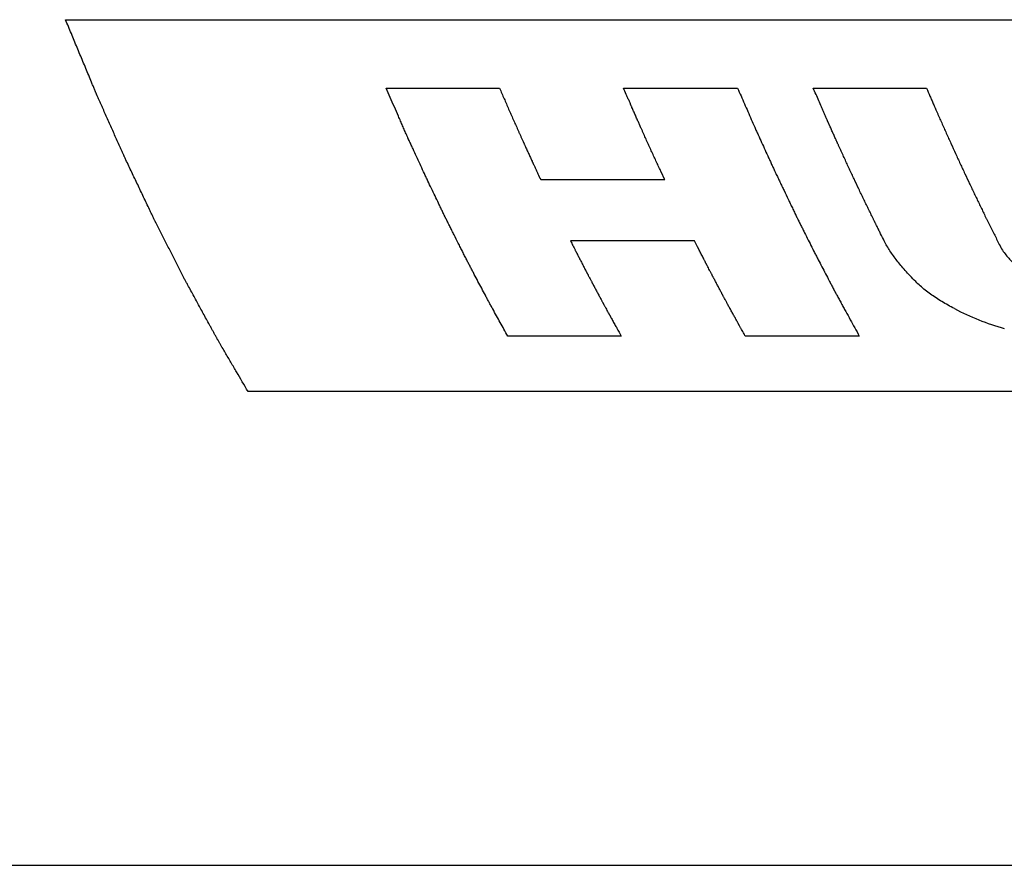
# Model space of a CAD drawing. Header units: millimetres. Extents: x 0 to 2100, y 0 to 2970.
# Tile 4 of 7: x 1036 to 1086, y 1168 to 1210. Entities that reach past the tile are written whole.
import ezdxf

# ---------------------------------------------------------------- set-up
doc = ezdxf.new("R2010")
doc.units = ezdxf.units.MM
doc.header["$LTSCALE"] = 193.6
doc.layers.add('_ACHSEN', color=7, linetype='CONTINUOUS')
doc.layers.add('_KURVEN', color=7, linetype='CONTINUOUS')

msp = doc.modelspace()

# ---------------------------------------------------------------- linework, layer by layer
at = {"layer": '_ACHSEN', "color": 7, "linetype": 'Continuous'}
msp.add_line((912.46, 1167.508), (1343.704, 1167.508), dxfattribs=at)
at = {"layer": '_KURVEN', "color": 40, "linetype": 'Continuous'}
for p, q in [((1038.469, 1209.922), (1167.417, 1209.922)), ((1054.544, 1206.486), (1060.236, 1206.486)), ((1066.456, 1206.486), (1072.174, 1206.486)), ((1075.969, 1206.486), (1081.648, 1206.486)), ((1062.298, 1201.898), (1068.518, 1201.898)), ((1070.012, 1198.831), (1063.792, 1198.831)), ((1066.337, 1194.054), (1060.645, 1194.054)), ((1078.275, 1194.054), (1072.557, 1194.054)), ((1176.568, 1191.274), (1047.62, 1191.274))]:
    msp.add_line(p, q, dxfattribs=at)
msp.add_arc((1089.015, 1206.803), 12.846, 242.2969, 254.3442, dxfattribs=at)
for points, knots in [([(1047.62, 1191.274), (1047.429, 1191.599), (1047.142, 1192.088), (1046.808, 1192.659), (1046.617, 1192.985), (1046.474, 1193.229), (1046.354, 1193.433), (1046.259, 1193.596), (1046.199, 1193.698), (1046.151, 1193.779), (1046.121, 1193.83), (1046.098, 1193.87), (1046.079, 1193.904), (1046.059, 1193.94), (1046.02, 1194.011), (1045.962, 1194.118), (1045.884, 1194.261), (1045.806, 1194.403), (1045.702, 1194.593), (1045.521, 1194.926), (1045.261, 1195.401), (1045.002, 1195.876), (1044.795, 1196.256), (1044.665, 1196.493), (1044.561, 1196.683), (1044.496, 1196.802), (1044.451, 1196.885), (1044.425, 1196.932), (1044.403, 1196.977), (1044.374, 1197.033), (1044.306, 1197.167), (1044.204, 1197.368), (1044.067, 1197.636), (1043.93, 1197.905), (1043.748, 1198.262), (1043.566, 1198.62), (1043.384, 1198.978), (1043.27, 1199.201), (1043.179, 1199.38), (1043.11, 1199.514), (1043.053, 1199.626), (1043.013, 1199.704), (1042.991, 1199.749), (1042.974, 1199.781), (1042.955, 1199.822), (1042.93, 1199.873), (1042.887, 1199.964), (1042.826, 1200.093), (1042.752, 1200.249), (1042.653, 1200.456), (1042.53, 1200.715), (1042.333, 1201.13), (1042.135, 1201.544), (1041.938, 1201.959), (1041.79, 1202.269), (1041.642, 1202.58), (1041.531, 1202.813), (1041.457, 1202.969), (1041.427, 1203.033), (1041.401, 1203.086), (1041.379, 1203.135), (1041.342, 1203.219), (1041.288, 1203.341), (1041.201, 1203.535), (1041.094, 1203.777), (1040.921, 1204.165), (1040.705, 1204.65), (1040.489, 1205.135), (1040.338, 1205.475), (1040.252, 1205.669), (1040.187, 1205.814), (1040.123, 1205.959), (1040.074, 1206.069), (1040.042, 1206.141), (1040.028, 1206.172), (1040.018, 1206.195), (1040.006, 1206.223), (1039.985, 1206.275), (1039.954, 1206.347), (1039.906, 1206.464), (1039.846, 1206.609), (1039.749, 1206.841), (1039.628, 1207.132), (1039.483, 1207.481), (1039.29, 1207.946), (1039.048, 1208.527), (1038.759, 1209.224), (1038.565, 1209.689), (1038.469, 1209.922)], [0, 0, 0, 0, 0.0625, 0.09375, 0.109375, 0.125, 0.140625, 0.148438, 0.15625, 0.160156, 0.164062, 0.166016, 0.167969, 0.169922, 0.171875, 0.179688, 0.1875, 0.195312, 0.203125, 0.21875, 0.25, 0.28125, 0.296875, 0.3125, 0.320312, 0.328125, 0.332031, 0.333984, 0.335938, 0.339844, 0.34375, 0.359375, 0.375, 0.390625, 0.40625, 0.4375, 0.453125, 0.46875, 0.476562, 0.484375, 0.492188, 0.496094, 0.498047, 0.5, 0.501953, 0.503906, 0.507812, 0.515625, 0.523438, 0.53125, 0.546875, 0.5625, 0.59375, 0.609375, 0.625, 0.640625, 0.65625, 0.660156, 0.664062, 0.666016, 0.667969, 0.671875, 0.679688, 0.6875, 0.703125, 0.71875, 0.75, 0.78125, 0.796875, 0.804688, 0.8125, 0.820312, 0.828125, 0.830078, 0.832031, 0.833008, 0.833984, 0.835938, 0.839844, 0.84375, 0.851562, 0.859375, 0.875, 0.890625, 0.90625, 0.9375, 0.96875, 1, 1, 1, 1]), ([(1060.645, 1194.054), (1060.52, 1194.28), (1060.27, 1194.733), (1059.989, 1195.243), (1059.802, 1195.582), (1059.708, 1195.752), (1059.614, 1195.923), (1059.492, 1196.157), (1059.338, 1196.448), (1059.153, 1196.798), (1058.999, 1197.089), (1058.876, 1197.322), (1058.799, 1197.468), (1058.738, 1197.584), (1058.699, 1197.658), (1058.673, 1197.708), (1058.657, 1197.738), (1058.639, 1197.774), (1058.617, 1197.818), (1058.582, 1197.888), (1058.537, 1197.975), (1058.467, 1198.115), (1058.379, 1198.291), (1058.273, 1198.501), (1058.132, 1198.781), (1057.991, 1199.061), (1057.849, 1199.341), (1057.761, 1199.517), (1057.691, 1199.657), (1057.638, 1199.762), (1057.594, 1199.849), (1057.563, 1199.911), (1057.545, 1199.945), (1057.531, 1199.973), (1057.521, 1199.995), (1057.506, 1200.026), (1057.48, 1200.08), (1057.443, 1200.157), (1057.398, 1200.25), (1057.339, 1200.374), (1057.264, 1200.528), (1057.146, 1200.775), (1056.997, 1201.084), (1056.819, 1201.455), (1056.67, 1201.764), (1056.552, 1202.012), (1056.435, 1202.267), (1056.289, 1202.583), (1056.114, 1202.964), (1055.968, 1203.281), (1055.866, 1203.502), (1055.808, 1203.629), (1055.764, 1203.724), (1055.72, 1203.819), (1055.687, 1203.891), (1055.665, 1203.938), (1055.656, 1203.958), (1055.649, 1203.973), (1055.641, 1203.992), (1055.625, 1204.027), (1055.604, 1204.076), (1055.569, 1204.154), (1055.526, 1204.252), (1055.457, 1204.409), (1055.371, 1204.605), (1055.268, 1204.84), (1055.13, 1205.154), (1054.889, 1205.702), (1054.682, 1206.173), (1054.544, 1206.486)], [0, 0, 0, 0, 0.0625, 0.125, 0.140625, 0.15625, 0.171875, 0.1875, 0.21875, 0.25, 0.28125, 0.296875, 0.3125, 0.320312, 0.328125, 0.332031, 0.333984, 0.335938, 0.339844, 0.34375, 0.351562, 0.359375, 0.375, 0.390625, 0.40625, 0.4375, 0.453125, 0.46875, 0.476562, 0.484375, 0.492188, 0.496094, 0.498047, 0.5, 0.501953, 0.503906, 0.507812, 0.515625, 0.523438, 0.53125, 0.546875, 0.5625, 0.59375, 0.625, 0.65625, 0.671875, 0.6875, 0.71875, 0.75, 0.78125, 0.796875, 0.804688, 0.8125, 0.820312, 0.828125, 0.830078, 0.832031, 0.833008, 0.833984, 0.835938, 0.839844, 0.84375, 0.851562, 0.859375, 0.875, 0.890625, 0.90625, 0.9375, 1, 1, 1, 1]), ([(1060.236, 1206.486), (1060.312, 1206.311), (1060.463, 1205.959), (1060.653, 1205.524), (1060.806, 1205.175), (1060.92, 1204.916), (1061.036, 1204.657), (1061.131, 1204.441), (1061.208, 1204.27), (1061.266, 1204.141), (1061.314, 1204.034), (1061.353, 1203.949), (1061.382, 1203.884), (1061.406, 1203.831), (1061.425, 1203.788), (1061.437, 1203.761), (1061.447, 1203.74), (1061.453, 1203.726), (1061.457, 1203.716), (1061.464, 1203.702), (1061.477, 1203.673), (1061.495, 1203.634), (1061.524, 1203.57), (1061.561, 1203.491), (1061.619, 1203.363), (1061.692, 1203.205), (1061.765, 1203.046), (1061.823, 1202.918), (1061.859, 1202.839), (1061.889, 1202.775), (1061.907, 1202.736), (1061.922, 1202.703), (1061.931, 1202.683), (1061.94, 1202.665), (1061.957, 1202.627), (1061.983, 1202.571), (1062.018, 1202.496), (1062.053, 1202.422), (1062.1, 1202.322), (1062.181, 1202.147), (1062.251, 1201.998), (1062.298, 1201.898)], [0, 0, 0, 0, 0.125, 0.25, 0.3125, 0.375, 0.4375, 0.5, 0.53125, 0.5625, 0.59375, 0.609375, 0.625, 0.640625, 0.648438, 0.65625, 0.660156, 0.664062, 0.666016, 0.667969, 0.671875, 0.679688, 0.6875, 0.703125, 0.71875, 0.75, 0.78125, 0.796875, 0.8125, 0.820312, 0.828125, 0.832031, 0.835938, 0.839844, 0.84375, 0.859375, 0.875, 0.890625, 0.90625, 0.9375, 1, 1, 1, 1]), ([(1068.518, 1201.898), (1068.439, 1202.065), (1068.322, 1202.316), (1068.165, 1202.652), (1068.049, 1202.906), (1067.932, 1203.159), (1067.815, 1203.414), (1067.699, 1203.67), (1067.583, 1203.924), (1067.487, 1204.139), (1067.42, 1204.29), (1067.381, 1204.375), (1067.352, 1204.44), (1067.328, 1204.494), (1067.309, 1204.536), (1067.297, 1204.563), (1067.287, 1204.585), (1067.281, 1204.599), (1067.277, 1204.608), (1067.27, 1204.623), (1067.257, 1204.652), (1067.239, 1204.693), (1067.211, 1204.758), (1067.175, 1204.839), (1067.118, 1204.969), (1067.046, 1205.132), (1066.974, 1205.294), (1066.917, 1205.424), (1066.881, 1205.506), (1066.853, 1205.571), (1066.835, 1205.611), (1066.82, 1205.645), (1066.811, 1205.665), (1066.803, 1205.685), (1066.786, 1205.724), (1066.761, 1205.782), (1066.727, 1205.861), (1066.693, 1205.939), (1066.648, 1206.043), (1066.569, 1206.226), (1066.501, 1206.382), (1066.456, 1206.486)], [0, 0, 0, 0, 0.125, 0.1875, 0.25, 0.3125, 0.375, 0.4375, 0.5, 0.5625, 0.59375, 0.609375, 0.625, 0.640625, 0.648438, 0.65625, 0.660156, 0.664062, 0.666016, 0.667969, 0.671875, 0.679688, 0.6875, 0.703125, 0.71875, 0.75, 0.78125, 0.796875, 0.8125, 0.820312, 0.828125, 0.832031, 0.835938, 0.839844, 0.84375, 0.859375, 0.875, 0.890625, 0.90625, 0.9375, 1, 1, 1, 1]), ([(1072.174, 1206.486), (1072.288, 1206.225), (1072.516, 1205.703), (1072.802, 1205.051), (1073.002, 1204.593), (1073.117, 1204.334), (1073.233, 1204.08), (1073.379, 1203.761), (1073.553, 1203.379), (1073.699, 1203.06), (1073.815, 1202.806), (1073.888, 1202.646), (1073.946, 1202.519), (1073.982, 1202.439), (1074.008, 1202.384), (1074.023, 1202.351), (1074.04, 1202.314), (1074.062, 1202.269), (1074.097, 1202.197), (1074.14, 1202.107), (1074.209, 1201.962), (1074.295, 1201.781), (1074.399, 1201.564), (1074.537, 1201.275), (1074.676, 1200.986), (1074.814, 1200.696), (1074.901, 1200.515), (1074.97, 1200.371), (1075.022, 1200.262), (1075.065, 1200.172), (1075.095, 1200.108), (1075.112, 1200.073), (1075.126, 1200.044), (1075.137, 1200.023), (1075.152, 1199.992), (1075.178, 1199.94), (1075.216, 1199.865), (1075.261, 1199.774), (1075.322, 1199.654), (1075.397, 1199.503), (1075.518, 1199.262), (1075.669, 1198.961), (1075.85, 1198.6), (1076.001, 1198.298), (1076.122, 1198.058), (1076.245, 1197.825), (1076.398, 1197.531), (1076.582, 1197.18), (1076.735, 1196.887), (1076.858, 1196.652), (1076.935, 1196.506), (1076.996, 1196.389), (1077.035, 1196.315), (1077.061, 1196.264), (1077.077, 1196.234), (1077.096, 1196.199), (1077.12, 1196.157), (1077.157, 1196.088), (1077.204, 1196.003), (1077.279, 1195.866), (1077.373, 1195.695), (1077.486, 1195.49), (1077.636, 1195.216), (1077.899, 1194.738), (1078.124, 1194.327), (1078.275, 1194.054)], [0, 0, 0, 0, 0.0625, 0.125, 0.15625, 0.171875, 0.1875, 0.21875, 0.25, 0.28125, 0.296875, 0.3125, 0.320312, 0.328125, 0.332031, 0.333984, 0.335938, 0.339844, 0.34375, 0.351562, 0.359375, 0.375, 0.390625, 0.40625, 0.4375, 0.453125, 0.46875, 0.476562, 0.484375, 0.492188, 0.496094, 0.498047, 0.5, 0.501953, 0.503906, 0.507812, 0.515625, 0.523438, 0.53125, 0.546875, 0.5625, 0.59375, 0.625, 0.65625, 0.671875, 0.6875, 0.71875, 0.75, 0.78125, 0.796875, 0.8125, 0.820312, 0.828125, 0.832031, 0.833984, 0.835938, 0.839844, 0.84375, 0.851562, 0.859375, 0.875, 0.890625, 0.90625, 0.9375, 1, 1, 1, 1]), ([(1079.528, 1198.823), (1079.468, 1198.944), (1079.377, 1199.125), (1079.272, 1199.336), (1079.212, 1199.457), (1079.166, 1199.548), (1079.129, 1199.623), (1079.099, 1199.684), (1079.08, 1199.722), (1079.065, 1199.752), (1079.055, 1199.771), (1079.048, 1199.785), (1079.039, 1199.805), (1079.021, 1199.841), (1078.996, 1199.892), (1078.956, 1199.974), (1078.907, 1200.076), (1078.827, 1200.24), (1078.728, 1200.444), (1078.608, 1200.69), (1078.489, 1200.935), (1078.37, 1201.182), (1078.213, 1201.516), (1078.055, 1201.848), (1077.898, 1202.182), (1077.78, 1202.43), (1077.664, 1202.686), (1077.547, 1202.939), (1077.45, 1203.151), (1077.372, 1203.32), (1077.314, 1203.447), (1077.265, 1203.553), (1077.226, 1203.638), (1077.202, 1203.691), (1077.182, 1203.733), (1077.17, 1203.759), (1077.16, 1203.781), (1077.152, 1203.798), (1077.14, 1203.826), (1077.122, 1203.866), (1077.093, 1203.931), (1077.057, 1204.011), (1076.999, 1204.14), (1076.927, 1204.301), (1076.855, 1204.462), (1076.805, 1204.575), (1076.776, 1204.639), (1076.754, 1204.688), (1076.736, 1204.728), (1076.722, 1204.76), (1076.713, 1204.78), (1076.705, 1204.796), (1076.701, 1204.807), (1076.698, 1204.814), (1076.692, 1204.826), (1076.682, 1204.849), (1076.668, 1204.882), (1076.645, 1204.934), (1076.617, 1204.999), (1076.571, 1205.103), (1076.514, 1205.234), (1076.446, 1205.39), (1076.355, 1205.599), (1076.242, 1205.86), (1076.105, 1206.173), (1076.014, 1206.382), (1075.969, 1206.486)], [0, 0, 0, 0, 0.0625, 0.09375, 0.109375, 0.125, 0.140625, 0.148438, 0.15625, 0.160156, 0.164062, 0.166016, 0.167969, 0.171875, 0.179688, 0.1875, 0.203125, 0.21875, 0.25, 0.28125, 0.3125, 0.34375, 0.375, 0.4375, 0.46875, 0.5, 0.53125, 0.5625, 0.59375, 0.609375, 0.625, 0.640625, 0.648438, 0.65625, 0.660156, 0.664062, 0.666016, 0.667969, 0.671875, 0.679688, 0.6875, 0.703125, 0.71875, 0.75, 0.78125, 0.796875, 0.804688, 0.8125, 0.820312, 0.824219, 0.828125, 0.830078, 0.832031, 0.833008, 0.833984, 0.835938, 0.839844, 0.84375, 0.851562, 0.859375, 0.875, 0.890625, 0.90625, 0.9375, 0.96875, 1, 1, 1, 1]), ([(1081.648, 1206.486), (1081.705, 1206.355), (1081.79, 1206.158), (1081.89, 1205.928), (1081.947, 1205.797), (1081.989, 1205.699), (1082.025, 1205.617), (1082.053, 1205.551), (1082.071, 1205.51), (1082.085, 1205.477), (1082.094, 1205.456), (1082.101, 1205.441), (1082.11, 1205.42), (1082.127, 1205.382), (1082.151, 1205.328), (1082.189, 1205.242), (1082.237, 1205.134), (1082.314, 1204.961), (1082.41, 1204.745), (1082.525, 1204.487), (1082.64, 1204.227), (1082.755, 1203.969), (1082.91, 1203.631), (1083.065, 1203.29), (1083.221, 1202.951), (1083.336, 1202.695), (1083.455, 1202.446), (1083.611, 1202.111), (1083.769, 1201.777), (1083.925, 1201.442), (1084.044, 1201.195), (1084.163, 1200.949), (1084.282, 1200.702), (1084.401, 1200.456), (1084.501, 1200.25), (1084.57, 1200.107), (1084.61, 1200.024), (1084.655, 1199.936), (1084.709, 1199.827), (1084.796, 1199.652), (1084.904, 1199.434), (1085.078, 1199.084), (1085.209, 1198.822), (1085.296, 1198.648)], [0, 0, 0, 0, 0.0625, 0.09375, 0.109375, 0.125, 0.140625, 0.148438, 0.15625, 0.160156, 0.164062, 0.166016, 0.167969, 0.171875, 0.179688, 0.1875, 0.203125, 0.21875, 0.25, 0.28125, 0.3125, 0.34375, 0.375, 0.4375, 0.46875, 0.5, 0.53125, 0.5625, 0.625, 0.65625, 0.6875, 0.71875, 0.75, 0.78125, 0.8125, 0.828125, 0.835938, 0.84375, 0.859375, 0.875, 0.90625, 0.9375, 1, 1, 1, 1]), ([(1063.792, 1198.831), (1063.832, 1198.751), (1063.893, 1198.632), (1063.963, 1198.492), (1064.004, 1198.413), (1064.034, 1198.353), (1064.06, 1198.303), (1064.08, 1198.263), (1064.092, 1198.238), (1064.102, 1198.218), (1064.109, 1198.206), (1064.114, 1198.197), (1064.121, 1198.183), (1064.134, 1198.156), (1064.153, 1198.12), (1064.184, 1198.06), (1064.222, 1197.987), (1064.283, 1197.868), (1064.359, 1197.721), (1064.436, 1197.573), (1064.497, 1197.455), (1064.535, 1197.381), (1064.565, 1197.322), (1064.584, 1197.285), (1064.598, 1197.259), (1064.605, 1197.245), (1064.61, 1197.236), (1064.616, 1197.224), (1064.627, 1197.204), (1064.639, 1197.18), (1064.66, 1197.141), (1064.686, 1197.092), (1064.716, 1197.034), (1064.757, 1196.956), (1064.798, 1196.878), (1064.839, 1196.8), (1064.865, 1196.752), (1064.885, 1196.713), (1064.901, 1196.683), (1064.914, 1196.659), (1064.922, 1196.642), (1064.928, 1196.632), (1064.931, 1196.626), (1064.937, 1196.614), (1064.945, 1196.6), (1064.959, 1196.574), (1064.978, 1196.539), (1065.001, 1196.495), (1065.032, 1196.437), (1065.071, 1196.365), (1065.132, 1196.25), (1065.194, 1196.134), (1065.256, 1196.019), (1065.303, 1195.933), (1065.341, 1195.86), (1065.372, 1195.803), (1065.391, 1195.767), (1065.407, 1195.738), (1065.416, 1195.72), (1065.425, 1195.705), (1065.43, 1195.694), (1065.439, 1195.678), (1065.452, 1195.654), (1065.473, 1195.616), (1065.499, 1195.569), (1065.54, 1195.493), (1065.592, 1195.398), (1065.644, 1195.303), (1065.68, 1195.236), (1065.701, 1195.198), (1065.717, 1195.17), (1065.732, 1195.141), (1065.744, 1195.12), (1065.752, 1195.105), (1065.755, 1195.099), (1065.757, 1195.095), (1065.761, 1195.088), (1065.77, 1195.073), (1065.781, 1195.053), (1065.799, 1195.02), (1065.822, 1194.98), (1065.858, 1194.915), (1065.903, 1194.834), (1065.957, 1194.736), (1066.03, 1194.606), (1066.156, 1194.379), (1066.265, 1194.184), (1066.337, 1194.054)], [0, 0, 0, 0, 0.0625, 0.09375, 0.109375, 0.125, 0.140625, 0.148438, 0.15625, 0.160156, 0.164062, 0.166016, 0.167969, 0.171875, 0.179688, 0.1875, 0.203125, 0.21875, 0.25, 0.28125, 0.296875, 0.3125, 0.320312, 0.328125, 0.332031, 0.333984, 0.335938, 0.339844, 0.34375, 0.351562, 0.359375, 0.375, 0.390625, 0.40625, 0.4375, 0.453125, 0.46875, 0.476562, 0.484375, 0.492188, 0.496094, 0.498047, 0.5, 0.501953, 0.503906, 0.507812, 0.515625, 0.523438, 0.53125, 0.546875, 0.5625, 0.59375, 0.609375, 0.625, 0.640625, 0.648438, 0.65625, 0.660156, 0.664062, 0.666016, 0.667969, 0.671875, 0.679688, 0.6875, 0.703125, 0.71875, 0.75, 0.78125, 0.796875, 0.804688, 0.8125, 0.820312, 0.828125, 0.830078, 0.832031, 0.833008, 0.833984, 0.835938, 0.839844, 0.84375, 0.851562, 0.859375, 0.875, 0.890625, 0.90625, 0.9375, 1, 1, 1, 1]), ([(1072.557, 1194.054), (1072.515, 1194.129), (1072.453, 1194.241), (1072.379, 1194.372), (1072.338, 1194.446), (1072.306, 1194.502), (1072.28, 1194.549), (1072.259, 1194.586), (1072.246, 1194.61), (1072.236, 1194.628), (1072.229, 1194.64), (1072.224, 1194.649), (1072.217, 1194.662), (1072.203, 1194.688), (1072.183, 1194.723), (1072.152, 1194.78), (1072.113, 1194.85), (1072.051, 1194.964), (1071.973, 1195.106), (1071.895, 1195.248), (1071.832, 1195.361), (1071.793, 1195.432), (1071.762, 1195.489), (1071.743, 1195.524), (1071.729, 1195.549), (1071.722, 1195.563), (1071.717, 1195.571), (1071.71, 1195.584), (1071.7, 1195.603), (1071.687, 1195.627), (1071.666, 1195.665), (1071.641, 1195.713), (1071.61, 1195.77), (1071.568, 1195.847), (1071.527, 1195.924), (1071.486, 1196), (1071.46, 1196.048), (1071.439, 1196.086), (1071.424, 1196.115), (1071.411, 1196.139), (1071.402, 1196.156), (1071.396, 1196.166), (1071.393, 1196.171), (1071.387, 1196.184), (1071.379, 1196.198), (1071.366, 1196.223), (1071.346, 1196.26), (1071.323, 1196.303), (1071.292, 1196.361), (1071.254, 1196.434), (1071.192, 1196.55), (1071.131, 1196.667), (1071.069, 1196.783), (1071.023, 1196.87), (1070.984, 1196.943), (1070.954, 1197.001), (1070.934, 1197.037), (1070.919, 1197.066), (1070.909, 1197.084), (1070.901, 1197.1), (1070.896, 1197.11), (1070.887, 1197.127), (1070.874, 1197.152), (1070.854, 1197.191), (1070.828, 1197.24), (1070.787, 1197.318), (1070.736, 1197.416), (1070.685, 1197.514), (1070.65, 1197.583), (1070.629, 1197.622), (1070.614, 1197.652), (1070.599, 1197.681), (1070.587, 1197.703), (1070.58, 1197.718), (1070.576, 1197.724), (1070.574, 1197.728), (1070.57, 1197.736), (1070.562, 1197.752), (1070.551, 1197.773), (1070.534, 1197.808), (1070.512, 1197.851), (1070.477, 1197.919), (1070.433, 1198.005), (1070.38, 1198.109), (1070.31, 1198.246), (1070.187, 1198.487), (1070.082, 1198.693), (1070.012, 1198.831)], [0, 0, 0, 0, 0.0625, 0.09375, 0.109375, 0.125, 0.140625, 0.148438, 0.15625, 0.160156, 0.164062, 0.166016, 0.167969, 0.171875, 0.179688, 0.1875, 0.203125, 0.21875, 0.25, 0.28125, 0.296875, 0.3125, 0.320312, 0.328125, 0.332031, 0.333984, 0.335938, 0.339844, 0.34375, 0.351562, 0.359375, 0.375, 0.390625, 0.40625, 0.4375, 0.453125, 0.46875, 0.476562, 0.484375, 0.492188, 0.496094, 0.498047, 0.5, 0.501953, 0.503906, 0.507812, 0.515625, 0.523438, 0.53125, 0.546875, 0.5625, 0.59375, 0.609375, 0.625, 0.640625, 0.648438, 0.65625, 0.660156, 0.664062, 0.666016, 0.667969, 0.671875, 0.679688, 0.6875, 0.703125, 0.71875, 0.75, 0.78125, 0.796875, 0.804688, 0.8125, 0.820312, 0.828125, 0.830078, 0.832031, 0.833008, 0.833984, 0.835938, 0.839844, 0.84375, 0.851562, 0.859375, 0.875, 0.890625, 0.90625, 0.9375, 1, 1, 1, 1])]:
    msp.add_open_spline(points, degree=3, knots=knots, dxfattribs=at)
for points in [[(1081.106, 1196.783), (1081.006, 1196.884), (1080.818, 1197.08), (1080.574, 1197.348), (1080.358, 1197.599), (1080.163, 1197.841), (1079.981, 1198.084), (1079.813, 1198.328), (1079.66, 1198.575), (1079.57, 1198.74), (1079.528, 1198.823)], [(1085.296, 1198.648), (1085.346, 1198.548), (1085.454, 1198.36), (1085.628, 1198.116), (1085.814, 1197.901), (1086.009, 1197.71), (1086.215, 1197.538), (1086.433, 1197.382), (1086.665, 1197.239), (1086.832, 1197.151), (1086.918, 1197.108)], [(1083.043, 1195.43), (1082.936, 1195.486), (1082.725, 1195.6), (1082.417, 1195.779), (1082.121, 1195.966), (1081.839, 1196.16), (1081.573, 1196.361), (1081.326, 1196.569), (1081.177, 1196.711), (1081.106, 1196.783)]]:
    msp.add_open_spline(points, degree=3, dxfattribs=at)

doc.saveas('drawing.dxf')
